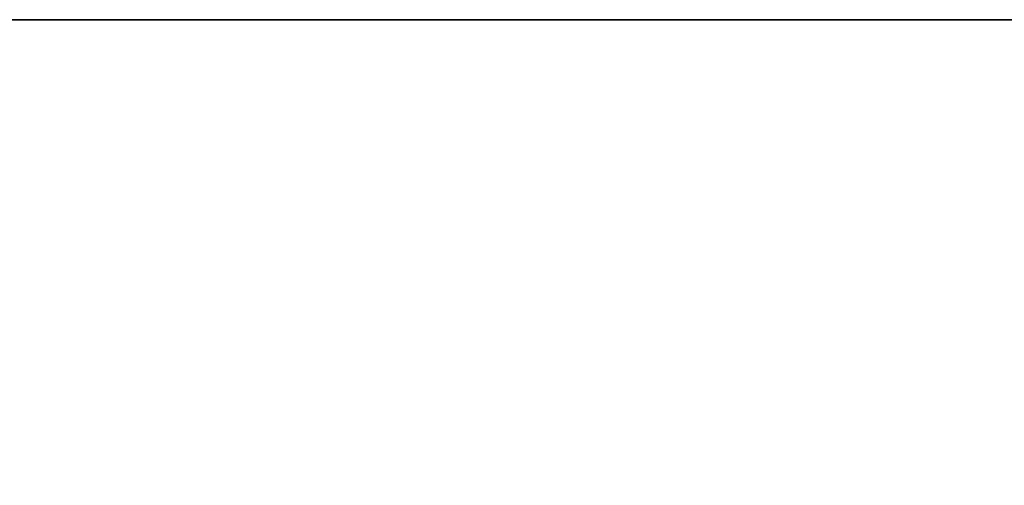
# Model space of a CAD drawing. Extents: x 413.3 to 457.5, y 5047.8 to 5050.
# Tile 106 of 256: x 419.1429 to 419.263, y 5047.9682 to 5048.025. Entities that reach past the tile are written whole.
import ezdxf

# ---------------------------------------------------------------- set-up
doc = ezdxf.new("R2010")
doc.units = 0
doc.header["$LTSCALE"] = 150
doc.header["$MEASUREMENT"] = 0
doc.layers.add('3DFACE_SHAPE', color=7, linetype='CONTINUOUS')

msp = doc.modelspace()

# ---------------------------------------------------------------- linework, layer by layer
at = {"layer": '3DFACE_SHAPE', "color": 13}
for points, invisible_edges in [([(415.46869, 5047.82501), (419.26869, 5047.82501), (415.46869, 5048.02501)], 2), ([(419.26869, 5047.82501), (419.26869, 5048.02501), (415.46869, 5048.02501)], 12), ([(415.46869, 5048.02501, -0.0095), (419.26869, 5048.02501, -0.0095), (415.46869, 5047.92816, -0.0095)], 2), ([(419.26869, 5048.02501, -0.0095), (419.26869, 5047.92816, -0.0095), (415.46869, 5047.92816, -0.0095)], 12), ([(415.46869, 5048.02501), (419.26869, 5048.02501), (415.46869, 5048.02501, -0.0095)], 2), ([(419.26869, 5048.02501), (419.26869, 5048.02501, -0.0095), (415.46869, 5048.02501, -0.0095)], 12), ([(419.26869, 5047.82501, -0.2), (415.46869, 5047.82501, -0.2), (419.26869, 5048.02501, -0.2)], 2), ([(415.46869, 5047.82501, -0.2), (415.46869, 5048.02501, -0.2), (419.26869, 5048.02501, -0.2)], 12), ([(419.26869, 5048.02501, -0.1905), (415.46869, 5048.02501, -0.1905), (419.26869, 5047.92816, -0.1905)], 2), ([(415.46869, 5048.02501, -0.1905), (415.46869, 5047.92816, -0.1905), (419.26869, 5047.92816, -0.1905)], 12), ([(419.26869, 5048.02501, -0.2), (415.46869, 5048.02501, -0.2), (419.26869, 5048.02501, -0.1905)], 2), ([(415.46869, 5048.02501, -0.2), (415.46869, 5048.02501, -0.1905), (419.26869, 5048.02501, -0.1905)], 12)]:
    msp.add_3dface(points, dxfattribs=dict(at, invisible_edges=invisible_edges))

doc.saveas('drawing.dxf')
